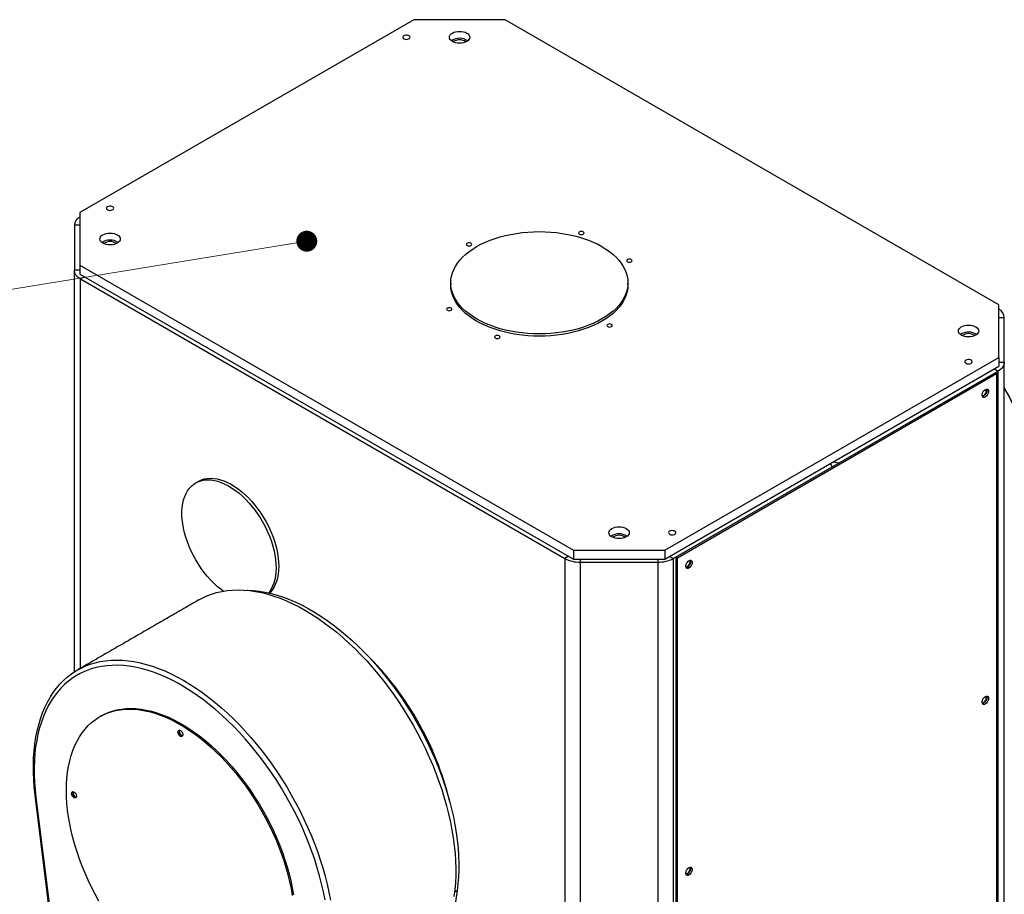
# Model space of a CAD drawing. Header units: millimetres. Extents: x 36 to 589, y 6 to 414.
# Tile 14 of 23: x 438 to 499, y 146 to 201. Entities that reach past the tile are written whole.
import ezdxf

# ---------------------------------------------------------------- set-up
doc = ezdxf.new("R2010")
doc.units = ezdxf.units.MM

# ---------------------------------------------------------------- blocks, each defined once
blk = doc.blocks.new('_DOT')
at = {"color": 0, "linetype": 'ByBlock', "lineweight": -2}
blk.add_line((-0.5, 0), (-1, 0), dxfattribs=at)
at = {"color": 0, "linetype": 'ByBlock', "const_width": 0.5}
blk.add_lwpolyline([(-0.25, 0, 1), (0.25, 0, 1)], format="xyb", close=True, dxfattribs=at)

msp = doc.modelspace()

# ---------------------------------------------------------------- linework, layer by layer
at = {"color": 7, "linetype": 'Continuous', "lineweight": 30}
for p, q in [((462.27839, 200.70098), (441.53659, 188.727)), ((467.93524, 200.70098), (462.27839, 200.70098)), ((498.57653, 183.01214), (467.93524, 200.70098)), ((441.53659, 188.727), (441.53659, 185.46136)), ((441.20325, 187.94352), (441.20325, 185.15612)), ((441.53659, 187.94352), (441.20325, 187.94352)), ((441.20325, 160.22411), (441.20325, 185.15612)), ((441.53659, 185.15612), (441.20325, 185.15612)), ((441.53659, 185.46136), (472.17788, 167.77252)), ((441.53659, 185.46136), (441.53659, 184.917)), ((441.53659, 184.917), (472.17788, 167.22816)), ((441.82948, 184.74792), (441.59378, 184.61185)), ((441.59378, 184.61185), (471.64929, 167.26118)), ((441.59378, 160.45621), (441.59378, 184.61185)), ((464.55656, 184.37285), (464.55656, 184.23675)), ((475.55656, 184.23675), (475.55656, 184.37285)), ((498.57653, 179.74651), (498.57653, 183.01214)), ((498.57653, 182.22866), (498.90987, 182.22866)), ((498.90987, 179.44127), (498.90987, 182.22866)), ((477.83473, 167.77252), (498.57653, 179.74651)), ((498.57653, 179.74651), (498.57653, 179.20215)), ((477.83473, 167.22816), (498.57653, 179.20215)), ((498.28364, 179.03306), (498.51934, 178.897)), ((498.57653, 179.44127), (498.90987, 179.44127)), ((498.90987, 138.34205), (498.90987, 179.44127)), ((478.54184, 167.36423), (498.34083, 178.79394)), ((478.63612, 167.3098), (498.43511, 178.73952)), ((488.65542, 173.20268), (498.51934, 178.897)), ((498.34083, 178.79394), (498.43511, 178.73952)), ((498.43511, 178.73952), (498.43511, 139.0012)), ((498.51934, 137.79778), (498.51934, 178.897)), ((478.36333, 167.26118), (488.22725, 172.9555)), ((488.22725, 172.9555), (488.12763, 173.17012)), ((488.13492, 173.15442), (488.13492, 173.17434)), ((488.28364, 173.26019), (488.65542, 173.20268)), ((448.89818, 172.04954), (448.73319, 171.95429)), ((472.17788, 167.77252), (477.83473, 167.77252)), ((472.17788, 167.77252), (472.17788, 167.22816)), ((477.83473, 167.77252), (477.83473, 167.22816)), ((471.88499, 167.39725), (471.64929, 167.26118)), ((471.64929, 167.26118), (471.64929, 126.16196)), ((472.17788, 167.22816), (477.83473, 167.22816)), ((472.59209, 167.22816), (472.59209, 167.03573)), ((472.59209, 167.03573), (477.42052, 167.03573)), ((472.59209, 167.03573), (472.59209, 125.93651)), ((477.42052, 167.22816), (477.42052, 167.03573)), ((477.42052, 167.03573), (477.42052, 125.93651)), ((478.12763, 167.39725), (478.36333, 167.26118)), ((478.36333, 167.26118), (478.36333, 126.16196)), ((478.54184, 127.62591), (478.54184, 167.36423)), ((478.54184, 167.36423), (478.63612, 167.3098)), ((478.63612, 127.57148), (478.63612, 167.3098)), ((440.54664, 138.34531), (438.77139, 152.58175)), ((438.81652, 152.42417), (440.59378, 138.18525)), ((464.95153, 146.64544), (463.17589, 134.45593)), ((464.95153, 146.64544), (464.79615, 146.55574))]:
    msp.add_line(p, q, dxfattribs=at)
at = {"color": 7, "linetype": 'Continuous', "lineweight": 0}
msp.add_line((455.62732, 186.9542), (417.52461, 180.76612), dxfattribs=at)
at = {"color": 7, "linetype": 'Continuous', "lineweight": 30, "flags": 128}
for points in [[(465.55465, 199.35391), (465.45867, 199.30844), (465.34918, 199.27465), (465.23037, 199.25385), (465.10681, 199.24682), (464.98326, 199.25385), (464.86445, 199.27465), (464.75495, 199.30844), (464.65898, 199.35391), (464.58022, 199.40931), (464.52169, 199.47252), (464.48565, 199.54111), (464.47348, 199.61244), (464.48565, 199.68377), (464.52169, 199.75235), (464.58022, 199.81556), (464.65898, 199.87097), (464.75495, 199.91644), (464.86445, 199.95022), (464.98326, 199.97103), (465.10681, 199.97805), (465.23037, 199.97103), (465.34918, 199.95022), (465.45867, 199.91644), (465.55465, 199.87097), (465.63341, 199.81556), (465.69194, 199.75235), (465.72798, 199.68377), (465.74015, 199.61244), (465.72798, 199.54111), (465.69194, 199.47252), (465.63341, 199.40931), (465.55465, 199.35391)], [(461.6467, 199.70496), (461.60335, 199.66991), (461.58206, 199.62862), (461.58514, 199.58559), (461.61226, 199.54546), (461.66049, 199.51259), (461.72459, 199.49054), (461.79761, 199.4817), (461.87166, 199.48703), (461.93869, 199.50594), (461.99145, 199.5364), (462.02422, 199.5751), (462.03346, 199.61785), (462.01814, 199.66), (461.97995, 199.69701), (461.92301, 199.72485), (461.8535, 199.7405), (461.77894, 199.74229), (461.70743, 199.72999), (461.6467, 199.70496)], [(443.26193, 189.09166), (443.21857, 189.0566), (443.19728, 189.01532), (443.20036, 188.97228), (443.22749, 188.93215), (443.27571, 188.89928), (443.33981, 188.87723), (443.41284, 188.86839), (443.48688, 188.87372), (443.55392, 188.89264), (443.60668, 188.9231), (443.63945, 188.9618), (443.64868, 189.00454), (443.63337, 189.0467), (443.59517, 189.0837), (443.53823, 189.11154), (443.46872, 189.1272), (443.39417, 189.12898), (443.32265, 189.11669), (443.26193, 189.09166)], [(443.87004, 186.83565), (443.77407, 186.79018), (443.66457, 186.7564), (443.54576, 186.73559), (443.42221, 186.72857), (443.29865, 186.73559), (443.17984, 186.7564), (443.07034, 186.79018), (442.97437, 186.83565), (442.89561, 186.89106), (442.83708, 186.95427), (442.80104, 187.02285), (442.78887, 187.09418), (442.80104, 187.16551), (442.83708, 187.2341), (442.89561, 187.29731), (442.97437, 187.35271), (443.07034, 187.39818), (443.17984, 187.43197), (443.29865, 187.45277), (443.42221, 187.4598), (443.54576, 187.45277), (443.66457, 187.43197), (443.77407, 187.39818), (443.87004, 187.35271), (443.9488, 187.29731), (444.00733, 187.2341), (444.04337, 187.16551), (444.05554, 187.09418), (444.04337, 187.02285), (444.00733, 186.95427), (443.9488, 186.89106), (443.87004, 186.83565)], [(466.16747, 186.61797), (466.43016, 186.76), (466.70837, 186.89181), (467.00092, 187.01283), (467.30656, 187.12255), (467.62397, 187.22049), (467.9518, 187.30624), (468.28864, 187.37943), (468.63306, 187.43974), (468.98356, 187.48692), (469.33867, 187.52076), (469.69684, 187.54113), (470.05656, 187.54793), (470.41628, 187.54113), (470.77445, 187.52076), (471.12956, 187.48692), (471.48007, 187.43974), (471.82448, 187.37943), (472.16132, 187.30624), (472.48915, 187.22049), (472.80656, 187.12255), (473.1122, 187.01283), (473.40475, 186.89181), (473.68296, 186.76), (473.94565, 186.61797), (474.19168, 186.46632), (474.42, 186.30571), (474.62964, 186.13683), (474.8197, 185.96039), (474.98936, 185.77715), (475.1379, 185.5879), (475.26468, 185.39344), (475.36915, 185.19462), (475.45088, 184.99227), (475.50951, 184.78728), (475.54478, 184.58051), (475.55656, 184.37285), (475.54478, 184.16519), (475.50951, 183.95841), (475.45088, 183.75342), (475.36915, 183.55107), (475.26468, 183.35225), (475.1379, 183.15779), (474.98936, 182.96854), (474.8197, 182.7853), (474.62964, 182.60886), (474.42, 182.43998), (474.19168, 182.27937), (473.94565, 182.12772), (473.68296, 181.98569), (473.40475, 181.85388), (473.1122, 181.73286), (472.80656, 181.62314), (472.48915, 181.5252), (472.16132, 181.43945), (471.82448, 181.36626), (471.48007, 181.30595), (471.12956, 181.25877), (470.77445, 181.22493), (470.41628, 181.20456), (470.05656, 181.19776), (469.69684, 181.20456), (469.33867, 181.22493), (468.98356, 181.25877), (468.63306, 181.30595), (468.28864, 181.36626), (467.9518, 181.43945), (467.62397, 181.5252), (467.30656, 181.62314), (467.00092, 181.73286), (466.70837, 181.85388), (466.43016, 181.98569), (466.16747, 182.12772), (465.92144, 182.27937), (465.69312, 182.43998), (465.48348, 182.60886), (465.29342, 182.7853), (465.12376, 182.96854), (464.97522, 183.15779), (464.84845, 183.35225), (464.74397, 183.55107), (464.66224, 183.75342), (464.60361, 183.95841), (464.56834, 184.16519), (464.55656, 184.37285), (464.56834, 184.58051), (464.60361, 184.78728), (464.66224, 184.99227), (464.74397, 185.19462), (464.84845, 185.39344), (464.97522, 185.5879), (465.12376, 185.77715), (465.29342, 185.96039), (465.48348, 186.13683), (465.69312, 186.30571), (465.92144, 186.46632), (466.16747, 186.61797)], [(472.54486, 187.53119), (472.50873, 187.49997), (472.49604, 187.46315), (472.50873, 187.42633), (472.54486, 187.39512), (472.59893, 187.37426), (472.66271, 187.36694), (472.72649, 187.37426), (472.78056, 187.39512), (472.81669, 187.42633), (472.82937, 187.46315), (472.81669, 187.49997), (472.78056, 187.53119), (472.72649, 187.55205), (472.66271, 187.55937), (472.59893, 187.55205), (472.54486, 187.53119)], [(465.57822, 186.82204), (465.54209, 186.79083), (465.5294, 186.75401), (465.54209, 186.71719), (465.57822, 186.68598), (465.63229, 186.66512), (465.69607, 186.6578), (465.75985, 186.66512), (465.81392, 186.68598), (465.85005, 186.71719), (465.86274, 186.75401), (465.85005, 186.79083), (465.81392, 186.82204), (465.75985, 186.8429), (465.69607, 186.85023), (465.63229, 186.8429), (465.57822, 186.82204)], [(475.52761, 185.80928), (475.49148, 185.77807), (475.47879, 185.74125), (475.49148, 185.70443), (475.52761, 185.67321), (475.58168, 185.65236), (475.64546, 185.64503), (475.70924, 185.65236), (475.76331, 185.67321), (475.79944, 185.70443), (475.81213, 185.74125), (475.79944, 185.77807), (475.76331, 185.80928), (475.70924, 185.83014), (475.64546, 185.83746), (475.58168, 185.83014), (475.52761, 185.80928)], [(441.59378, 184.61185), (441.50591, 184.66782), (441.42796, 184.72849), (441.36069, 184.79328), (441.30475, 184.86157), (441.26067, 184.93269), (441.22887, 185.00596), (441.20967, 185.08068), (441.20325, 185.15612)], [(475.55656, 184.23675), (475.54478, 184.02909), (475.50951, 183.82232), (475.45088, 183.61732), (475.36915, 183.41498), (475.26468, 183.21616), (475.1379, 183.0217), (474.98936, 182.83245), (474.8197, 182.64921), (474.62964, 182.47277), (474.42, 182.30388), (474.19168, 182.14328), (473.94565, 181.99163), (473.68296, 181.8496), (473.40475, 181.71779), (473.1122, 181.59677), (472.80656, 181.48705), (472.48915, 181.38911), (472.16132, 181.30336), (471.82448, 181.23017), (471.48007, 181.16986), (471.12956, 181.12268), (470.77445, 181.08883), (470.41628, 181.06847), (470.05656, 181.06167), (469.69684, 181.06847), (469.33867, 181.08883), (468.98356, 181.12268), (468.63306, 181.16986), (468.28864, 181.23017), (467.9518, 181.30336), (467.62397, 181.38911), (467.30656, 181.48705), (467.00092, 181.59677), (466.70837, 181.71779), (466.43016, 181.8496), (466.16747, 181.99163), (465.92144, 182.14328), (465.69312, 182.30388), (465.48348, 182.47277), (465.29342, 182.64921), (465.12376, 182.83245), (464.97522, 183.0217), (464.84845, 183.21616), (464.74397, 183.41498), (464.66224, 183.61732), (464.60361, 183.82232), (464.56834, 184.02909), (464.55656, 184.23675)], [(464.34981, 182.80029), (464.31368, 182.76908), (464.301, 182.73226), (464.31368, 182.69544), (464.34981, 182.66422), (464.40388, 182.64337), (464.46766, 182.63604), (464.53144, 182.64337), (464.58551, 182.66422), (464.62164, 182.69544), (464.63433, 182.73226), (464.62164, 182.76908), (464.58551, 182.80029), (464.53144, 182.82115), (464.46766, 182.82847), (464.40388, 182.82115), (464.34981, 182.80029)], [(474.2992, 181.78753), (474.26307, 181.75631), (474.25039, 181.71949), (474.26307, 181.68267), (474.2992, 181.65146), (474.35327, 181.6306), (474.41705, 181.62328), (474.48083, 181.6306), (474.5349, 181.65146), (474.57103, 181.68267), (474.58372, 181.71949), (474.57103, 181.75631), (474.5349, 181.78753), (474.48083, 181.80838), (474.41705, 181.81571), (474.35327, 181.80838), (474.2992, 181.78753)], [(497.13875, 181.12079), (497.04278, 181.07533), (496.93328, 181.04154), (496.81447, 181.02073), (496.69092, 181.01371), (496.56736, 181.02073), (496.44855, 181.04154), (496.33906, 181.07533), (496.24308, 181.12079), (496.16432, 181.1762), (496.10579, 181.23941), (496.06975, 181.308), (496.05758, 181.37932), (496.06975, 181.45065), (496.10579, 181.51924), (496.16432, 181.58245), (496.24308, 181.63785), (496.33906, 181.68332), (496.44855, 181.71711), (496.56736, 181.73791), (496.69092, 181.74494), (496.81447, 181.73791), (496.93328, 181.71711), (497.04278, 181.68332), (497.13875, 181.63785), (497.21751, 181.58245), (497.27604, 181.51924), (497.31208, 181.45065), (497.32425, 181.37932), (497.31208, 181.308), (497.27604, 181.23941), (497.21751, 181.1762), (497.13875, 181.12079)], [(467.33256, 181.07838), (467.29643, 181.04717), (467.28375, 181.01035), (467.29643, 180.97353), (467.33256, 180.94232), (467.38663, 180.92146), (467.45041, 180.91414), (467.5142, 180.92146), (467.56827, 180.94232), (467.60439, 180.97353), (467.61708, 181.01035), (467.60439, 181.04717), (467.56827, 181.07838), (467.5142, 181.09924), (467.45041, 181.10656), (467.38663, 181.09924), (467.33256, 181.07838)], [(496.53064, 179.5669), (496.48728, 179.53184), (496.46599, 179.49056), (496.46907, 179.44752), (496.4962, 179.40739), (496.54442, 179.37452), (496.60852, 179.35247), (496.68155, 179.34363), (496.75559, 179.34896), (496.82263, 179.36788), (496.87539, 179.39834), (496.90816, 179.43703), (496.91739, 179.47978), (496.90208, 179.52194), (496.86388, 179.55894), (496.80694, 179.58678), (496.73743, 179.60244), (496.66288, 179.60422), (496.59136, 179.59193), (496.53064, 179.5669)], [(498.90987, 179.44127), (498.90345, 179.36582), (498.88425, 179.2911), (498.85245, 179.21783), (498.80837, 179.14671), (498.75243, 179.07843), (498.68516, 179.01364), (498.60721, 178.95296), (498.51934, 178.897)], [(501.34173, 167.40453), (501.39376, 167.82387), (501.42937, 168.25482), (501.44851, 168.69661), (501.45114, 169.14845), (501.43726, 169.60956), (501.40689, 170.0791), (501.36009, 170.55627), (501.29693, 171.0402), (501.21754, 171.53004), (501.12204, 172.02493), (501.01062, 172.52399), (500.88345, 173.02633), (500.74079, 173.53108), (500.58286, 174.03733), (500.40996, 174.54418), (500.22239, 175.05076), (500.02048, 175.55614), (499.80458, 176.05945), (499.57509, 176.55979), (499.3324, 177.05628), (499.07695, 177.54803), (498.90987, 177.85466)], [(497.52956, 177.3684), (497.56934, 177.36254), (497.62049, 177.37711), (497.67307, 177.41249), (497.72139, 177.46486), (497.76021, 177.52854), (497.78532, 177.59662), (497.794, 177.66173)], [(497.92835, 177.63043), (497.91945, 177.5571), (497.89354, 177.48001), (497.85292, 177.406), (497.8012, 177.34167), (497.74298, 177.29271), (497.68342, 177.26348), (497.62783, 177.25659), (497.58114, 177.27263), (497.5475, 177.31019), (497.5299, 177.36592), (497.5299, 177.43488), (497.5475, 177.51095), (497.58114, 177.58735), (497.62783, 177.6573), (497.68342, 177.71459), (497.74298, 177.75412), (497.8012, 177.77239), (497.85292, 177.76776), (497.89354, 177.74066), (497.91945, 177.69348), (497.92835, 177.63043)], [(497.83407, 177.68486), (497.82517, 177.61152), (497.79926, 177.53444), (497.75864, 177.46043), (497.70692, 177.39609), (497.6487, 177.34714), (497.58914, 177.31791), (497.54728, 177.31059)], [(497.81445, 177.77339), (497.82517, 177.74791), (497.83407, 177.68486)], [(450.43679, 165.23519), (450.28611, 165.34858), (450.06998, 165.52772), (449.85803, 165.72316), (449.65147, 165.93379), (449.45149, 166.1584), (449.25923, 166.39571), (449.0758, 166.64435), (448.90224, 166.9029), (448.73955, 167.16988), (448.58866, 167.44377), (448.45043, 167.72299), (448.32566, 168.00593), (448.21506, 168.29099), (448.11926, 168.57652), (448.03882, 168.86091), (447.97419, 169.1425), (447.92575, 169.4197), (447.89377, 169.69092), (447.87843, 169.95459), (447.87983, 170.20921), (447.89795, 170.45332), (447.93269, 170.68553), (447.98385, 170.9045), (448.05114, 171.10898), (448.13418, 171.29779), (448.23248, 171.46987), (448.34549, 171.62422), (448.47255, 171.75994), (448.61295, 171.87628), (448.76587, 171.97257), (448.93044, 172.04824), (449.10571, 172.10287), (449.29069, 172.13615), (449.48432, 172.14788), (449.68547, 172.138), (449.89301, 172.10656), (450.10575, 172.05375), (450.32245, 171.97986), (450.54189, 171.88532), (450.76281, 171.77067), (450.98394, 171.63657), (451.20401, 171.48379), (451.42177, 171.31319), (451.63596, 171.12577), (451.84537, 170.92259), (452.04878, 170.70481), (452.24504, 170.47369), (452.43302, 170.23054), (452.61165, 169.97676), (452.7799, 169.71381), (452.9368, 169.44318), (453.08146, 169.16643), (453.21306, 168.88515), (453.33082, 168.60094), (453.33082, 168.60094)], [(448.89818, 172.04954), (448.93086, 172.06781), (449.09543, 172.14349), (449.27071, 172.19812), (449.45569, 172.2314), (449.64931, 172.24313), (449.85047, 172.23324), (450.058, 172.20181), (450.27074, 172.149), (450.48745, 172.07511), (450.70689, 171.98057), (450.9278, 171.86592), (451.14893, 171.73182), (451.36901, 171.57904), (451.58676, 171.40844), (451.80096, 171.22102), (452.01036, 171.01784), (452.21378, 170.80006), (452.41004, 170.56893), (452.59802, 170.32579), (452.77664, 170.07201), (452.94489, 169.80905), (453.10179, 169.53842), (453.24645, 169.26168), (453.37805, 168.9804), (453.49582, 168.69619)], [(453.49582, 168.69619), (453.59909, 168.41069), (453.68727, 168.12552), (453.75986, 167.84233), (453.81643, 167.56273), (453.85668, 167.28833), (453.88035, 167.0207), (453.88733, 166.76136), (453.87756, 166.51182), (453.85111, 166.27349), (453.80813, 166.04774), (453.74886, 165.83586), (453.67364, 165.63907), (453.58291, 165.4585), (453.47718, 165.29517), (453.35706, 165.15003), (453.31537, 165.10725)], [(475.45414, 168.60254), (475.35817, 168.55707), (475.24867, 168.52328), (475.12987, 168.50248), (475.00631, 168.49545), (474.88275, 168.50248), (474.76394, 168.52328), (474.65445, 168.55707), (474.55847, 168.60254), (474.47971, 168.65794), (474.42118, 168.72115), (474.38514, 168.78974), (474.37297, 168.86107), (474.38514, 168.93239), (474.42118, 169.00098), (474.47971, 169.06419), (474.55847, 169.11959), (474.65445, 169.16506), (474.76394, 169.19885), (474.88275, 169.21966), (475.00631, 169.22668), (475.12987, 169.21966), (475.24867, 169.19885), (475.35817, 169.16506), (475.45414, 169.11959), (475.53291, 169.06419), (475.59143, 169.00098), (475.62747, 168.93239), (475.63964, 168.86107), (475.62747, 168.78974), (475.59143, 168.72115), (475.53291, 168.65794), (475.45414, 168.60254)], [(478.14586, 168.95359), (478.1025, 168.91854), (478.08121, 168.87725), (478.0843, 168.83421), (478.11142, 168.79408), (478.15965, 168.76122), (478.22374, 168.73917), (478.29677, 168.73033), (478.37082, 168.73565), (478.43785, 168.75457), (478.49061, 168.78503), (478.52338, 168.82373), (478.53261, 168.86647), (478.5173, 168.90863), (478.47911, 168.94564), (478.42217, 168.97347), (478.35266, 168.98913), (478.2781, 168.99091), (478.20659, 168.97862), (478.14586, 168.95359)], [(453.33082, 168.60094), (453.4341, 168.31544), (453.52228, 168.03028), (453.59486, 167.74708), (453.65144, 167.46748), (453.69168, 167.19308), (453.71536, 166.92545), (453.72234, 166.66612), (453.71257, 166.41657), (453.68612, 166.17824), (453.64314, 165.95249), (453.58387, 165.74062), (453.50865, 165.54382), (453.41792, 165.36325), (453.31219, 165.19992), (453.25137, 165.12199)], [(479.14479, 166.75509), (479.18457, 166.74923), (479.23571, 166.7638), (479.28829, 166.79919), (479.33661, 166.85156), (479.37543, 166.91523), (479.40054, 166.98331), (479.40923, 167.04842)], [(479.54358, 167.01712), (479.53468, 166.94379), (479.50876, 166.8667), (479.46814, 166.7927), (479.41642, 166.72836), (479.3582, 166.6794), (479.29865, 166.65018), (479.24306, 166.64328), (479.19636, 166.65933), (479.16272, 166.69688), (479.14512, 166.75262), (479.14512, 166.82158), (479.16272, 166.89765), (479.19636, 166.97404), (479.24306, 167.04399), (479.29865, 167.10129), (479.3582, 167.14082), (479.41642, 167.15908), (479.46814, 167.15445), (479.50876, 167.12735), (479.53468, 167.08018), (479.54358, 167.01712)], [(479.4493, 167.07155), (479.44039, 166.99822), (479.41448, 166.92113), (479.37386, 166.84712), (479.32214, 166.78279), (479.26392, 166.73383), (479.20437, 166.7046), (479.1625, 166.69728)], [(479.42967, 167.16008), (479.44039, 167.1346), (479.4493, 167.07155)], [(448.93784, 164.69584), (449.12601, 164.79845), (449.41695, 164.93491), (449.71873, 165.05072), (450.03079, 165.14568), (450.35261, 165.21961), (450.68359, 165.27239), (451.02317, 165.30392), (451.37073, 165.31415), (451.72566, 165.30306), (452.08734, 165.27067), (452.45512, 165.21704), (452.82835, 165.14225), (453.20638, 165.04645), (453.58853, 164.9298), (453.97413, 164.79251), (454.3625, 164.63482), (454.75294, 164.45701), (455.14477, 164.25941), (455.5373, 164.04234), (455.92983, 163.8062), (456.32166, 163.55141), (456.7121, 163.27842), (457.10047, 162.98771), (457.48607, 162.6798), (457.86822, 162.35522), (458.24625, 162.01456), (458.61948, 161.65843), (458.98727, 161.28743), (459.34894, 160.90224), (459.70388, 160.50353), (460.05144, 160.09201), (460.39101, 159.66842), (460.722, 159.23349), (461.04381, 158.788), (461.35588, 158.33274), (461.65765, 157.8685), (461.9486, 157.39612), (462.2282, 156.91643), (462.49596, 156.43028), (462.75141, 155.93852), (462.9941, 155.44204), (463.22359, 154.94169), (463.43949, 154.43839), (463.6414, 153.933), (463.82897, 153.42643), (464.00187, 152.91957), (464.1598, 152.41332), (464.30246, 151.90858), (464.42962, 151.40623), (464.54105, 150.90717), (464.63655, 150.41228), (464.71594, 149.92244), (464.7791, 149.43851), (464.8259, 148.96135), (464.85627, 148.4918), (464.87015, 148.03069), (464.86752, 147.57885), (464.84838, 147.13706), (464.81277, 146.70612), (464.76074, 146.28677)], [(451.92786, 165.2875), (451.96001, 165.28683), (452.31466, 165.26787), (452.67584, 165.22754), (453.04289, 165.16591), (453.41514, 165.08309), (453.79193, 164.97924), (454.17256, 164.85453), (454.55636, 164.70921), (454.94261, 164.54352), (455.33063, 164.35778), (455.71971, 164.15232), (456.10914, 163.9275), (456.49822, 163.68375), (456.88624, 163.42149), (457.27249, 163.14122), (457.65629, 162.84342), (458.03692, 162.52866), (458.41371, 162.19748), (458.78596, 161.8505), (459.15301, 161.48835), (459.51419, 161.11168), (459.86883, 160.72117), (460.21631, 160.31754), (460.55599, 159.9015), (460.88725, 159.47383), (461.20949, 159.0353), (461.52213, 158.5867), (461.82461, 158.12883), (462.11636, 157.66254), (462.39687, 157.18867), (462.66563, 156.70808), (462.92214, 156.22163), (463.16595, 155.73022), (463.39661, 155.23473), (463.6137, 154.73607), (463.81683, 154.23513), (464.00562, 153.73282), (464.17975, 153.23005), (464.33889, 152.72775), (464.48276, 152.22681), (464.61108, 151.72814), (464.72364, 151.23266), (464.82023, 150.74125), (464.90066, 150.25481), (464.9648, 149.77423), (465.01253, 149.30037), (465.04376, 148.83409), (465.05844, 148.37623), (465.05654, 147.92763), (465.03806, 147.48911), (465.00303, 147.06145), (464.95153, 146.64544)], [(438.77139, 152.58175), (438.71937, 153.06116), (438.68375, 153.53323), (438.66461, 153.99711), (438.66198, 154.452), (438.67586, 154.89708), (438.70623, 155.33156), (438.75303, 155.75469), (438.81619, 156.1657), (438.89558, 156.56387), (438.99108, 156.9485), (439.10251, 157.31891), (439.22967, 157.67444), (439.37234, 158.01447), (439.53026, 158.33838), (439.70316, 158.64561), (439.89073, 158.93561), (440.09265, 159.20788), (440.30854, 159.46192), (440.53803, 159.6973), (440.78072, 159.91358), (441.03617, 160.1104), (441.30393, 160.2874), (441.58353, 160.44427), (441.87448, 160.58073), (442.17625, 160.69654), (442.48832, 160.7915), (442.81013, 160.86544), (443.14112, 160.91822), (443.48069, 160.94974), (443.82826, 160.95998), (444.18319, 160.94889), (444.54487, 160.91649), (444.91265, 160.86286), (445.28588, 160.78807), (445.66391, 160.69227), (446.04606, 160.57562), (446.43166, 160.43833), (446.82003, 160.28064), (447.21047, 160.10284), (447.6023, 159.90523), (447.99483, 159.68816), (448.38736, 159.45203), (448.77919, 159.19724), (449.16963, 158.92425), (449.558, 158.63354), (449.9436, 158.32562), (450.32575, 158.00104), (450.70378, 157.66039), (451.07701, 157.30425), (451.44479, 156.93325), (451.80647, 156.54806), (452.1614, 156.14935), (452.50896, 155.73784), (452.84854, 155.31424), (453.17952, 154.87932), (453.50134, 154.43382), (453.81341, 153.97856), (454.11518, 153.51433), (454.40613, 153.04194), (454.68573, 152.56225), (454.95349, 152.0761), (455.20894, 151.58435), (455.45163, 151.08786), (455.68112, 150.58752), (455.89701, 150.08421), (456.09892, 149.57882), (456.2865, 149.07225), (456.4594, 148.56539), (456.61732, 148.05915), (456.75999, 147.5544), (456.88715, 147.05205), (456.99858, 146.553), (457.09407, 146.05811)], [(456.75946, 146.08633), (456.66292, 146.57777), (456.55039, 147.07329), (456.42209, 147.57199), (456.27826, 148.07297), (456.11914, 148.57532), (455.94503, 149.07813), (455.75624, 149.58048), (455.55313, 150.08148), (455.33605, 150.5802), (455.1054, 151.07574), (454.86159, 151.5672), (454.60508, 152.0537), (454.33632, 152.53434), (454.0558, 153.00827), (453.76404, 153.47461), (453.46155, 153.93253), (453.14889, 154.38119), (452.82663, 154.81978), (452.49535, 155.24751), (452.15565, 155.66358), (451.80815, 156.06727), (451.45348, 156.45782), (451.09228, 156.83454), (450.7252, 157.19673), (450.35291, 157.54376), (449.97609, 157.87497), (449.59543, 158.18977), (449.2116, 158.4876), (448.82531, 158.76791), (448.43725, 159.03019), (448.04814, 159.27397), (447.65868, 159.4988), (447.26956, 159.70428), (446.88151, 159.89004), (446.49522, 160.05573), (446.11139, 160.20106), (445.73072, 160.32577), (445.3539, 160.42962), (444.98162, 160.51243), (444.61454, 160.57405), (444.25334, 160.61438), (443.89866, 160.63332), (443.55116, 160.63085), (443.21146, 160.60698), (442.88018, 160.56174), (442.55792, 160.49523), (442.24527, 160.40755), (441.94278, 160.29888), (441.65102, 160.1694), (441.3705, 160.01935), (441.10174, 159.84901), (440.84523, 159.65868), (440.60142, 159.4487), (440.37077, 159.21947), (440.15369, 158.97138), (439.95057, 158.7049), (439.76179, 158.42052), (439.58768, 158.11873), (439.42856, 157.80009), (439.28472, 157.46518), (439.15643, 157.11461), (439.0439, 156.74901), (438.94735, 156.36904), (438.86696, 155.9754), (438.80286, 155.56879), (438.75518, 155.14996), (438.724, 154.71967), (438.70937, 154.27869), (438.71133, 153.82782), (438.72987, 153.36789), (438.76495, 152.89972), (438.81652, 152.42417)], [(497.52956, 158.31578), (497.56934, 158.30992), (497.62049, 158.32449), (497.67307, 158.35987), (497.72139, 158.41224), (497.76021, 158.47592), (497.78532, 158.544), (497.794, 158.60911)], [(497.92835, 158.57781), (497.91945, 158.50448), (497.89354, 158.42739), (497.85292, 158.35338), (497.8012, 158.28905), (497.74298, 158.24009), (497.68342, 158.21086), (497.62783, 158.20397), (497.58114, 158.22001), (497.5475, 158.25757), (497.5299, 158.31331), (497.5299, 158.38227), (497.5475, 158.45833), (497.58114, 158.53473), (497.62783, 158.60468), (497.68342, 158.66197), (497.74298, 158.7015), (497.8012, 158.71977), (497.85292, 158.71514), (497.89354, 158.68804), (497.91945, 158.64086), (497.92835, 158.57781)], [(497.83407, 158.63224), (497.82517, 158.55891), (497.79926, 158.48182), (497.75864, 158.40781), (497.70692, 158.34347), (497.6487, 158.29452), (497.58914, 158.26529), (497.54728, 158.25797)], [(497.81445, 158.72077), (497.82517, 158.69529), (497.83407, 158.63224)], [(440.71163, 152.8694), (440.71989, 153.25913), (440.74464, 153.63842), (440.78583, 154.00638), (440.84336, 154.36215), (440.9171, 154.7049), (441.00688, 155.03382), (441.11248, 155.34816), (441.23365, 155.64718), (441.37013, 155.93017), (441.52158, 156.19649), (441.68765, 156.44549), (441.86796, 156.67661), (442.06208, 156.88931), (442.26957, 157.08308), (442.48993, 157.25748), (442.72265, 157.4121), (442.96719, 157.54657), (443.22297, 157.66058), (443.48941, 157.75388), (443.76587, 157.82622), (444.05172, 157.87747), (444.34628, 157.90747), (444.64886, 157.91618), (444.95876, 157.90357), (445.27526, 157.86966), (445.59762, 157.81455), (445.92508, 157.73835), (446.25687, 157.64124), (446.59223, 157.52346), (446.93037, 157.38527), (447.27051, 157.227), (447.61183, 157.04902), (447.95356, 156.85175), (448.29489, 156.63564), (448.63502, 156.4012), (448.97316, 156.14898), (449.30852, 155.87956), (449.64032, 155.59358), (449.96778, 155.29171), (450.29013, 154.97464), (450.60663, 154.64312), (450.91653, 154.29793), (451.21912, 153.93986), (451.51368, 153.56977), (451.79952, 153.1885), (452.07598, 152.79695), (452.34242, 152.39604), (452.59821, 151.9867), (452.84275, 151.56989), (453.07547, 151.14658), (453.29583, 150.71776), (453.50331, 150.28443), (453.69743, 149.8476), (453.87774, 149.4083), (454.04382, 148.96755), (454.19527, 148.52638), (454.33174, 148.08581), (454.45292, 147.64689), (454.55852, 147.21063), (454.64829, 146.77805), (454.72203, 146.35016)], [(442.85381, 157.48867), (443.0379, 157.58739), (443.29369, 157.70141), (443.56012, 157.7947), (443.83658, 157.86705), (444.12243, 157.91829), (444.41699, 157.94829), (444.71957, 157.957), (445.02947, 157.94439), (445.34597, 157.91048), (445.66833, 157.85537), (445.99579, 157.77917), (446.32758, 157.68206), (446.66294, 157.56428), (447.00109, 157.42609), (447.34122, 157.26782), (447.68255, 157.08984), (448.02427, 156.89257), (448.3656, 156.67646), (448.70573, 156.44202), (449.04387, 156.1898), (449.37923, 155.92038), (449.71103, 155.6344), (450.03849, 155.33253), (450.36084, 155.01546), (450.67734, 154.68394), (450.98725, 154.33875), (451.28983, 153.98068), (451.58439, 153.61059), (451.87023, 153.22932), (452.1467, 152.83777), (452.41313, 152.43686), (452.66892, 152.02752), (452.91346, 151.61071), (453.14618, 151.1874), (453.36654, 150.75858), (453.57402, 150.32525), (453.76815, 149.88842), (453.94845, 149.44912), (454.11453, 149.00837), (454.26598, 148.5672), (454.40245, 148.12664), (454.52363, 147.68771), (454.62923, 147.25145), (454.719, 146.81887), (454.79274, 146.39098)], [(447.62949, 156.49686), (447.63779, 156.54951), (447.6618, 156.58687), (447.6989, 156.60489), (447.74509, 156.60162), (447.79535, 156.57742), (447.84424, 156.5349), (447.88646, 156.47867), (447.91744, 156.41483), (447.93381, 156.35029), (447.93381, 156.29205), (447.91744, 156.24642), (447.88646, 156.21835), (447.84424, 156.21087), (447.79535, 156.22479), (447.74509, 156.25862), (447.6989, 156.30867), (447.6618, 156.36954), (447.63779, 156.43462), (447.62949, 156.49686)], [(447.7002, 156.53768), (447.7085, 156.59033), (447.71566, 156.60619)], [(447.73304, 156.60444), (447.72052, 156.5818), (447.71199, 156.53087), (447.72052, 156.47009), (447.74507, 156.4068), (447.7827, 156.34862), (447.82885, 156.30258), (447.87797, 156.27423), (447.92412, 156.26698), (447.92762, 156.26737)], [(442.72265, 146.00484), (442.48993, 146.42815), (442.26957, 146.85697), (442.06208, 147.29029), (441.86796, 147.72712), (441.68765, 148.16642), (441.52158, 148.60717), (441.37013, 149.04835), (441.23365, 149.48891), (441.11248, 149.92784), (441.00688, 150.3641), (440.9171, 150.79668), (440.84336, 151.22456), (440.78583, 151.64676), (440.74464, 152.06227), (440.71989, 152.47014), (440.71163, 152.8694)], [(441.02983, 152.68571), (441.03813, 152.73836), (441.06213, 152.77573), (441.09924, 152.79375), (441.14542, 152.79048), (441.19569, 152.76628), (441.24458, 152.72376), (441.2868, 152.66753), (441.31778, 152.60369), (441.33415, 152.53915), (441.33415, 152.48091), (441.31778, 152.43528), (441.2868, 152.4072), (441.24458, 152.39972), (441.19569, 152.41365), (441.14542, 152.44748), (441.09924, 152.49753), (441.06213, 152.5584), (441.03813, 152.62347), (441.02983, 152.68571)], [(441.10054, 152.72653), (441.10884, 152.77918), (441.116, 152.79505)], [(441.13337, 152.7933), (441.12085, 152.77066), (441.11232, 152.71973), (441.12085, 152.65895), (441.14541, 152.59566), (441.18303, 152.53748), (441.22919, 152.49144), (441.2783, 152.46309), (441.32446, 152.45584), (441.32796, 152.45623)], [(479.14479, 147.70247), (479.18457, 147.69661), (479.23571, 147.71118), (479.28829, 147.74657), (479.33661, 147.79894), (479.37543, 147.86261), (479.40054, 147.93069), (479.40923, 147.9958)], [(479.54358, 147.9645), (479.53468, 147.89117), (479.50876, 147.81408), (479.46814, 147.74008), (479.41642, 147.67574), (479.3582, 147.62678), (479.29865, 147.59756), (479.24306, 147.59066), (479.19636, 147.60671), (479.16272, 147.64426), (479.14512, 147.7), (479.14512, 147.76896), (479.16272, 147.84502), (479.19636, 147.92143), (479.24306, 147.99138), (479.29865, 148.04867), (479.3582, 148.0882), (479.41642, 148.10646), (479.46814, 148.10184), (479.50876, 148.07474), (479.53468, 148.02756), (479.54358, 147.9645)], [(479.4493, 148.01893), (479.44039, 147.9456), (479.41448, 147.86851), (479.37386, 147.79451), (479.32214, 147.73017), (479.26392, 147.68121), (479.20437, 147.65199), (479.1625, 147.64466)], [(479.42967, 148.10746), (479.44039, 148.08199), (479.4493, 148.01893)]]:
    msp.add_lwpolyline(points, dxfattribs=at)
at = {"color": 7, "linetype": 'Continuous', "lineweight": 30}
for centre, radius, start, end in [((465.10681, 198.64112), 0.90424, 56.0804856, 123.9195144), ((465.10681, 198.78792), 0.6636, 53.9637821, 126.0362775), ((441.84846, 187.88476), 0.64788, 118.7754375, 174.7969812), ((443.4222, 186.12287), 0.90424, 56.0803647, 123.9196353), ((443.42221, 186.26966), 0.66361, 53.9638958, 126.0362232), ((498.26465, 182.1699), 0.64789, 5.2034488, 61.2241325), ((496.69092, 180.40801), 0.90424, 56.0804011, 123.9195989), ((496.69092, 180.5548), 0.66361, 53.9639601, 126.0359804), ((480.14793, 167.41136), 21.48189, 18.449245, 29.1457239), ((497.68199, 177.67438), 0.11273, 353.5559593, 49.2823825), ((475.00631, 167.88975), 0.90423, 56.0802802, 123.9197198), ((475.00631, 168.03654), 0.66361, 53.9640738, 126.0359262), ((472.55368, 168.95922), 1.92387, 241.9597598, 271.1440746), ((477.45894, 168.95919), 1.92385, 268.8557367, 298.0404562), ((479.29721, 167.06107), 0.11273, 353.5559593, 49.2823825), ((445.77538, 147.62856), 19.26648, 13.5368181, 46.4578049), ((497.68194, 158.62174), 0.11277, 353.5664879, 49.2705653), ((447.98969, 156.53258), 0.28954, 178.9920101, 256.1630891), ((441.39003, 152.72144), 0.28954, 178.9921459, 256.1629341), ((479.29716, 148.00844), 0.11277, 353.5664879, 49.2705653)]:
    msp.add_arc(centre, radius, start, end, dxfattribs=at)
for points in [[(448.93784, 164.69584), (441.39537, 160.34167)], [(441.52869, 160.11072), (441.38727, 160.02908)], [(442.85381, 157.48867), (442.7831, 157.44785)]]:
    msp.add_open_spline(points, degree=1, dxfattribs=at)

# ---------------------------------------------------------------- block references
at = {"color": 7, "linetype": 'Continuous', "lineweight": 0, "xscale": 1.3, "yscale": 1.3, "rotation": 9.224595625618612}
msp.add_blockref('_DOT', (455.62732, 186.9542, 6.35508), dxfattribs=at)

doc.saveas('drawing.dxf')
